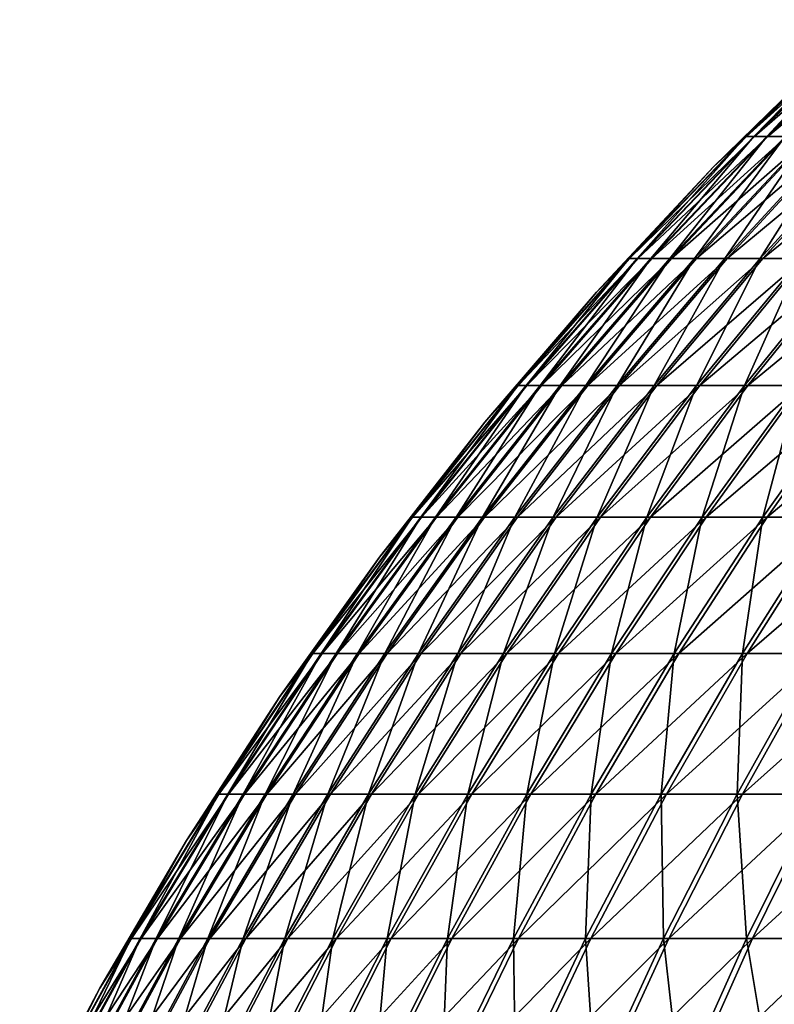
# Model space of a CAD drawing. Header units: millimetres. Extents: x -80 to 80, y -80 to 80.
# Tile 75 of 170: x -72 to -56, y 39 to 59. Entities that reach past the tile are written whole.
import ezdxf

# ---------------------------------------------------------------- set-up
doc = ezdxf.new("R2010")
doc.units = ezdxf.units.MM
doc.header["$LTSCALE"] = 13.670324
doc.layers.add('1', color=7, linetype='CONTINUOUS')
doc.layers.add('2', color=7, linetype='CONTINUOUS')

msp = doc.modelspace()

# ---------------------------------------------------------------- linework, layer by layer
at = {"layer": '1', "color": 7, "linetype": 'Continuous'}
for points in [[(-56.347, 56.569, 5.002), (-53.836, 58.982, 4.779), (-56.513, 56.569, 2.502), (-56.347, 56.569, 5.002)], [(-56.513, 56.569, 2.502), (-53.836, 58.982, 4.779), (-53.994, 58.982, 2.391), (-56.513, 56.569, 2.502)], [(-56.513, 56.569, 2.502), (-53.994, 58.982, 2.391), (-54.66, 58.414), (-56.513, 56.569, 2.502)], [(-56.07, 56.569, 7.492), (-53.571, 58.982, 7.158), (-56.347, 56.569, 5.002), (-56.07, 56.569, 7.492)], [(-56.347, 56.569, 5.002), (-53.571, 58.982, 7.158), (-53.836, 58.982, 4.779), (-56.347, 56.569, 5.002)], [(-55.684, 56.569, 9.967), (-53.202, 58.982, 9.523), (-56.07, 56.569, 7.492), (-55.684, 56.569, 9.967)], [(-56.07, 56.569, 7.492), (-53.202, 58.982, 9.523), (-53.571, 58.982, 7.158), (-56.07, 56.569, 7.492)], [(-57.191, 55.939), (-56.513, 56.569, 2.502), (-54.66, 58.414), (-57.191, 55.939)], [(-58.751, 54.047, 5.215), (-56.347, 56.569, 5.002), (-58.924, 54.047, 2.609), (-58.751, 54.047, 5.215)], [(-58.924, 54.047, 2.609), (-56.347, 56.569, 5.002), (-56.513, 56.569, 2.502), (-58.924, 54.047, 2.609)], [(-58.924, 54.047, 2.609), (-56.513, 56.569, 2.502), (-57.191, 55.939), (-58.924, 54.047, 2.609)], [(-58.463, 54.047, 7.812), (-56.07, 56.569, 7.492), (-58.751, 54.047, 5.215), (-58.463, 54.047, 7.812)], [(-58.751, 54.047, 5.215), (-56.07, 56.569, 7.492), (-56.347, 56.569, 5.002), (-58.751, 54.047, 5.215)], [(-58.059, 54.047, 10.393), (-55.684, 56.569, 9.967), (-58.463, 54.047, 7.812), (-58.059, 54.047, 10.393)], [(-58.463, 54.047, 7.812), (-55.684, 56.569, 9.967), (-56.07, 56.569, 7.492), (-58.463, 54.047, 7.812)], [(-57.542, 54.047, 12.953), (-55.188, 56.569, 12.423), (-58.059, 54.047, 10.393), (-57.542, 54.047, 12.953)], [(-58.059, 54.047, 10.393), (-55.188, 56.569, 12.423), (-55.684, 56.569, 9.967), (-58.059, 54.047, 10.393)], [(-56.912, 54.047, 15.488), (-54.583, 56.569, 14.854), (-57.542, 54.047, 12.953), (-56.912, 54.047, 15.488)], [(-57.542, 54.047, 12.953), (-54.583, 56.569, 14.854), (-55.188, 56.569, 12.423), (-57.542, 54.047, 12.953)], [(-56.171, 54.047, 17.993), (-53.872, 56.569, 17.257), (-56.912, 54.047, 15.488), (-56.171, 54.047, 17.993)], [(-56.912, 54.047, 15.488), (-53.872, 56.569, 17.257), (-54.583, 56.569, 14.854), (-56.912, 54.047, 15.488)], [(-55.319, 54.047, 20.462), (-53.055, 56.569, 19.625), (-56.171, 54.047, 17.993), (-55.319, 54.047, 20.462)], [(-56.171, 54.047, 17.993), (-53.055, 56.569, 19.625), (-53.872, 56.569, 17.257), (-56.171, 54.047, 17.993)], [(-59.609, 53.355), (-58.924, 54.047, 2.609), (-57.191, 55.939), (-59.609, 53.355)], [(-61.044, 51.423, 5.419), (-58.751, 54.047, 5.215), (-61.224, 51.423, 2.711), (-61.044, 51.423, 5.419)], [(-61.224, 51.423, 2.711), (-58.751, 54.047, 5.215), (-58.924, 54.047, 2.609), (-61.224, 51.423, 2.711)], [(-61.224, 51.423, 2.711), (-58.924, 54.047, 2.609), (-59.609, 53.355), (-61.224, 51.423, 2.711)], [(-60.744, 51.423, 8.116), (-58.463, 54.047, 7.812), (-61.044, 51.423, 5.419), (-60.744, 51.423, 8.116)], [(-61.044, 51.423, 5.419), (-58.463, 54.047, 7.812), (-58.751, 54.047, 5.215), (-61.044, 51.423, 5.419)], [(-60.325, 51.423, 10.798), (-58.059, 54.047, 10.393), (-60.744, 51.423, 8.116), (-60.325, 51.423, 10.798)], [(-60.744, 51.423, 8.116), (-58.059, 54.047, 10.393), (-58.463, 54.047, 7.812), (-60.744, 51.423, 8.116)], [(-59.787, 51.423, 13.459), (-57.542, 54.047, 12.953), (-60.325, 51.423, 10.798), (-59.787, 51.423, 13.459)], [(-60.325, 51.423, 10.798), (-57.542, 54.047, 12.953), (-58.059, 54.047, 10.393), (-60.325, 51.423, 10.798)], [(-59.133, 51.423, 16.093), (-56.912, 54.047, 15.488), (-59.787, 51.423, 13.459), (-59.133, 51.423, 16.093)], [(-59.787, 51.423, 13.459), (-56.912, 54.047, 15.488), (-57.542, 54.047, 12.953), (-59.787, 51.423, 13.459)], [(-58.362, 51.423, 18.695), (-56.171, 54.047, 17.993), (-59.133, 51.423, 16.093), (-58.362, 51.423, 18.695)], [(-59.133, 51.423, 16.093), (-56.171, 54.047, 17.993), (-56.912, 54.047, 15.488), (-59.133, 51.423, 16.093)], [(-57.477, 51.423, 21.261), (-55.319, 54.047, 20.462), (-58.362, 51.423, 18.695), (-57.477, 51.423, 21.261)], [(-58.362, 51.423, 18.695), (-55.319, 54.047, 20.462), (-56.171, 54.047, 17.993), (-58.362, 51.423, 18.695)], [(-56.48, 51.423, 23.785), (-54.359, 54.047, 22.892), (-57.477, 51.423, 21.261), (-56.48, 51.423, 23.785)], [(-57.477, 51.423, 21.261), (-54.359, 54.047, 22.892), (-55.319, 54.047, 20.462), (-57.477, 51.423, 21.261)], [(-55.371, 51.423, 26.262), (-53.292, 54.047, 25.276), (-56.48, 51.423, 23.785), (-55.371, 51.423, 26.262)], [(-56.48, 51.423, 23.785), (-53.292, 54.047, 25.276), (-54.359, 54.047, 22.892), (-56.48, 51.423, 23.785)], [(-61.911, 50.666), (-61.224, 51.423, 2.711), (-59.609, 53.355), (-61.911, 50.666)], [(-63.22, 48.701, 5.612), (-61.044, 51.423, 5.419), (-63.406, 48.701, 2.807), (-63.22, 48.701, 5.612)], [(-63.406, 48.701, 2.807), (-61.044, 51.423, 5.419), (-61.224, 51.423, 2.711), (-63.406, 48.701, 2.807)], [(-63.406, 48.701, 2.807), (-61.224, 51.423, 2.711), (-61.911, 50.666), (-63.406, 48.701, 2.807)], [(-62.909, 48.701, 8.406), (-60.744, 51.423, 8.116), (-63.22, 48.701, 5.612), (-62.909, 48.701, 8.406)], [(-63.22, 48.701, 5.612), (-60.744, 51.423, 8.116), (-61.044, 51.423, 5.419), (-63.22, 48.701, 5.612)], [(-62.475, 48.701, 11.183), (-60.325, 51.423, 10.798), (-62.909, 48.701, 8.406), (-62.475, 48.701, 11.183)], [(-62.909, 48.701, 8.406), (-60.325, 51.423, 10.798), (-60.744, 51.423, 8.116), (-62.909, 48.701, 8.406)], [(-61.919, 48.701, 13.938), (-59.787, 51.423, 13.459), (-62.475, 48.701, 11.183), (-61.919, 48.701, 13.938)], [(-62.475, 48.701, 11.183), (-59.787, 51.423, 13.459), (-60.325, 51.423, 10.798), (-62.475, 48.701, 11.183)], [(-61.241, 48.701, 16.666), (-59.133, 51.423, 16.093), (-61.919, 48.701, 13.938), (-61.241, 48.701, 16.666)], [(-61.919, 48.701, 13.938), (-59.133, 51.423, 16.093), (-59.787, 51.423, 13.459), (-61.919, 48.701, 13.938)], [(-60.443, 48.701, 19.362), (-58.362, 51.423, 18.695), (-61.241, 48.701, 16.666), (-60.443, 48.701, 19.362)], [(-61.241, 48.701, 16.666), (-58.362, 51.423, 18.695), (-59.133, 51.423, 16.093), (-61.241, 48.701, 16.666)], [(-59.526, 48.701, 22.019), (-57.477, 51.423, 21.261), (-60.443, 48.701, 19.362), (-59.526, 48.701, 22.019)], [(-60.443, 48.701, 19.362), (-57.477, 51.423, 21.261), (-58.362, 51.423, 18.695), (-60.443, 48.701, 19.362)], [(-58.493, 48.701, 24.633), (-56.48, 51.423, 23.785), (-59.526, 48.701, 22.019), (-58.493, 48.701, 24.633)], [(-59.526, 48.701, 22.019), (-56.48, 51.423, 23.785), (-57.477, 51.423, 21.261), (-59.526, 48.701, 22.019)], [(-57.345, 48.701, 27.199), (-55.371, 51.423, 26.262), (-58.493, 48.701, 24.633), (-57.345, 48.701, 27.199)], [(-58.493, 48.701, 24.633), (-55.371, 51.423, 26.262), (-56.48, 51.423, 23.785), (-58.493, 48.701, 24.633)], [(-56.085, 48.701, 29.711), (-54.154, 51.423, 28.688), (-57.345, 48.701, 27.199), (-56.085, 48.701, 29.711)], [(-57.345, 48.701, 27.199), (-54.154, 51.423, 28.688), (-55.371, 51.423, 26.262), (-57.345, 48.701, 27.199)], [(-54.714, 48.701, 32.165), (-52.831, 51.423, 31.058), (-56.085, 48.701, 29.711), (-54.714, 48.701, 32.165)], [(-56.085, 48.701, 29.711), (-52.831, 51.423, 31.058), (-54.154, 51.423, 28.688), (-56.085, 48.701, 29.711)], [(-64.091, 47.878), (-63.406, 48.701, 2.807), (-61.911, 50.666), (-64.091, 47.878)], [(-65.275, 45.886, 5.795), (-63.22, 48.701, 5.612), (-65.468, 45.886, 2.899), (-65.275, 45.886, 5.795)], [(-65.468, 45.886, 2.899), (-63.22, 48.701, 5.612), (-63.406, 48.701, 2.807), (-65.468, 45.886, 2.899)], [(-65.468, 45.886, 2.899), (-63.406, 48.701, 2.807), (-64.091, 47.878), (-65.468, 45.886, 2.899)], [(-64.955, 45.886, 8.679), (-62.909, 48.701, 8.406), (-65.275, 45.886, 5.795), (-64.955, 45.886, 8.679)], [(-65.275, 45.886, 5.795), (-62.909, 48.701, 8.406), (-63.22, 48.701, 5.612), (-65.275, 45.886, 5.795)], [(-64.507, 45.886, 11.547), (-62.475, 48.701, 11.183), (-64.955, 45.886, 8.679), (-64.507, 45.886, 11.547)], [(-64.955, 45.886, 8.679), (-62.475, 48.701, 11.183), (-62.909, 48.701, 8.406), (-64.955, 45.886, 8.679)], [(-63.932, 45.886, 14.392), (-61.919, 48.701, 13.938), (-64.507, 45.886, 11.547), (-63.932, 45.886, 14.392)], [(-64.507, 45.886, 11.547), (-61.919, 48.701, 13.938), (-62.475, 48.701, 11.183), (-64.507, 45.886, 11.547)], [(-63.232, 45.886, 17.208), (-61.241, 48.701, 16.666), (-63.932, 45.886, 14.392), (-63.232, 45.886, 17.208)], [(-63.932, 45.886, 14.392), (-61.241, 48.701, 16.666), (-61.919, 48.701, 13.938), (-63.932, 45.886, 14.392)], [(-62.408, 45.886, 19.991), (-60.443, 48.701, 19.362), (-63.232, 45.886, 17.208), (-62.408, 45.886, 19.991)], [(-63.232, 45.886, 17.208), (-60.443, 48.701, 19.362), (-61.241, 48.701, 16.666), (-63.232, 45.886, 17.208)], [(-61.462, 45.886, 22.735), (-59.526, 48.701, 22.019), (-62.408, 45.886, 19.991), (-61.462, 45.886, 22.735)], [(-62.408, 45.886, 19.991), (-59.526, 48.701, 22.019), (-60.443, 48.701, 19.362), (-62.408, 45.886, 19.991)], [(-60.395, 45.886, 25.434), (-58.493, 48.701, 24.633), (-61.462, 45.886, 22.735), (-60.395, 45.886, 25.434)], [(-61.462, 45.886, 22.735), (-58.493, 48.701, 24.633), (-59.526, 48.701, 22.019), (-61.462, 45.886, 22.735)], [(-59.21, 45.886, 28.083), (-57.345, 48.701, 27.199), (-60.395, 45.886, 25.434), (-59.21, 45.886, 28.083)], [(-60.395, 45.886, 25.434), (-57.345, 48.701, 27.199), (-58.493, 48.701, 24.633), (-60.395, 45.886, 25.434)], [(-57.908, 45.886, 30.677), (-56.085, 48.701, 29.711), (-59.21, 45.886, 28.083), (-57.908, 45.886, 30.677)], [(-59.21, 45.886, 28.083), (-56.085, 48.701, 29.711), (-57.345, 48.701, 27.199), (-59.21, 45.886, 28.083)], [(-56.493, 45.886, 33.211), (-54.714, 48.701, 32.165), (-57.908, 45.886, 30.677), (-56.493, 45.886, 33.211)], [(-57.908, 45.886, 30.677), (-54.714, 48.701, 32.165), (-56.085, 48.701, 29.711), (-57.908, 45.886, 30.677)], [(-54.967, 45.886, 35.68), (-53.236, 48.701, 34.556), (-56.493, 45.886, 33.211), (-54.967, 45.886, 35.68)], [(-56.493, 45.886, 33.211), (-53.236, 48.701, 34.556), (-54.714, 48.701, 32.165), (-56.493, 45.886, 33.211)], [(-66.147, 44.996), (-65.468, 45.886, 2.899), (-64.091, 47.878), (-66.147, 44.996)], [(-67.207, 42.984, 5.966), (-65.275, 45.886, 5.795), (-67.405, 42.984, 2.984), (-67.207, 42.984, 5.966)], [(-67.405, 42.984, 2.984), (-65.275, 45.886, 5.795), (-65.468, 45.886, 2.899), (-67.405, 42.984, 2.984)], [(-67.405, 42.984, 2.984), (-65.468, 45.886, 2.899), (-66.147, 44.996), (-67.405, 42.984, 2.984)], [(-66.877, 42.984, 8.936), (-64.955, 45.886, 8.679), (-67.207, 42.984, 5.966), (-66.877, 42.984, 8.936)], [(-67.207, 42.984, 5.966), (-64.955, 45.886, 8.679), (-65.275, 45.886, 5.795), (-67.207, 42.984, 5.966)], [(-66.416, 42.984, 11.888), (-64.507, 45.886, 11.547), (-66.877, 42.984, 8.936), (-66.416, 42.984, 11.888)], [(-66.877, 42.984, 8.936), (-64.507, 45.886, 11.547), (-64.955, 45.886, 8.679), (-66.877, 42.984, 8.936)], [(-65.824, 42.984, 14.817), (-63.932, 45.886, 14.392), (-66.416, 42.984, 11.888), (-65.824, 42.984, 14.817)], [(-66.416, 42.984, 11.888), (-63.932, 45.886, 14.392), (-64.507, 45.886, 11.547), (-66.416, 42.984, 11.888)], [(-65.104, 42.984, 17.717), (-63.232, 45.886, 17.208), (-65.824, 42.984, 14.817), (-65.104, 42.984, 17.717)], [(-65.824, 42.984, 14.817), (-63.232, 45.886, 17.208), (-63.932, 45.886, 14.392), (-65.824, 42.984, 14.817)], [(-64.255, 42.984, 20.583), (-62.408, 45.886, 19.991), (-65.104, 42.984, 17.717), (-64.255, 42.984, 20.583)], [(-65.104, 42.984, 17.717), (-62.408, 45.886, 19.991), (-63.232, 45.886, 17.208), (-65.104, 42.984, 17.717)], [(-63.281, 42.984, 23.408), (-61.462, 45.886, 22.735), (-64.255, 42.984, 20.583), (-63.281, 42.984, 23.408)], [(-64.255, 42.984, 20.583), (-61.462, 45.886, 22.735), (-62.408, 45.886, 19.991), (-64.255, 42.984, 20.583)], [(-62.182, 42.984, 26.187), (-60.395, 45.886, 25.434), (-63.281, 42.984, 23.408), (-62.182, 42.984, 26.187)], [(-63.281, 42.984, 23.408), (-60.395, 45.886, 25.434), (-61.462, 45.886, 22.735), (-63.281, 42.984, 23.408)], [(-60.962, 42.984, 28.914), (-59.21, 45.886, 28.083), (-62.182, 42.984, 26.187), (-60.962, 42.984, 28.914)], [(-62.182, 42.984, 26.187), (-59.21, 45.886, 28.083), (-60.395, 45.886, 25.434), (-62.182, 42.984, 26.187)], [(-59.622, 42.984, 31.585), (-57.908, 45.886, 30.677), (-60.962, 42.984, 28.914), (-59.622, 42.984, 31.585)], [(-60.962, 42.984, 28.914), (-57.908, 45.886, 30.677), (-59.21, 45.886, 28.083), (-60.962, 42.984, 28.914)], [(-58.165, 42.984, 34.194), (-56.493, 45.886, 33.211), (-59.622, 42.984, 31.585), (-58.165, 42.984, 34.194)], [(-59.622, 42.984, 31.585), (-56.493, 45.886, 33.211), (-57.908, 45.886, 30.677), (-59.622, 42.984, 31.585)], [(-56.594, 42.984, 36.736), (-54.967, 45.886, 35.68), (-58.165, 42.984, 34.194), (-56.594, 42.984, 36.736)], [(-58.165, 42.984, 34.194), (-54.967, 45.886, 35.68), (-56.493, 45.886, 33.211), (-58.165, 42.984, 34.194)], [(-54.912, 42.984, 39.206), (-53.334, 45.886, 38.079), (-56.594, 42.984, 36.736), (-54.912, 42.984, 39.206)], [(-56.594, 42.984, 36.736), (-53.334, 45.886, 38.079), (-54.967, 45.886, 35.68), (-56.594, 42.984, 36.736)], [(-68.072, 42.026), (-67.405, 42.984, 2.984), (-66.147, 44.996), (-68.072, 42.026)], [(-69.011, 40, 6.126), (-67.207, 42.984, 5.966), (-69.214, 40, 3.065), (-69.011, 40, 6.126)], [(-69.214, 40, 3.065), (-67.207, 42.984, 5.966), (-67.405, 42.984, 2.984), (-69.214, 40, 3.065)], [(-69.214, 40, 3.065), (-67.405, 42.984, 2.984), (-68.072, 42.026), (-69.214, 40, 3.065)], [(-68.672, 40, 9.176), (-66.877, 42.984, 8.936), (-69.011, 40, 6.126), (-68.672, 40, 9.176)], [(-69.011, 40, 6.126), (-66.877, 42.984, 8.936), (-67.207, 42.984, 5.966), (-69.011, 40, 6.126)], [(-68.198, 40, 12.207), (-66.416, 42.984, 11.888), (-68.672, 40, 9.176), (-68.198, 40, 12.207)], [(-68.672, 40, 9.176), (-66.416, 42.984, 11.888), (-66.877, 42.984, 8.936), (-68.672, 40, 9.176)], [(-67.591, 40, 15.215), (-65.824, 42.984, 14.817), (-68.198, 40, 12.207), (-67.591, 40, 15.215)], [(-68.198, 40, 12.207), (-65.824, 42.984, 14.817), (-66.416, 42.984, 11.888), (-68.198, 40, 12.207)], [(-66.851, 40, 18.193), (-65.104, 42.984, 17.717), (-67.591, 40, 15.215), (-66.851, 40, 18.193)], [(-67.591, 40, 15.215), (-65.104, 42.984, 17.717), (-65.824, 42.984, 14.817), (-67.591, 40, 15.215)], [(-65.98, 40, 21.135), (-64.255, 42.984, 20.583), (-66.851, 40, 18.193), (-65.98, 40, 21.135)], [(-66.851, 40, 18.193), (-64.255, 42.984, 20.583), (-65.104, 42.984, 17.717), (-66.851, 40, 18.193)], [(-64.979, 40, 24.036), (-63.281, 42.984, 23.408), (-65.98, 40, 21.135), (-64.979, 40, 24.036)], [(-65.98, 40, 21.135), (-63.281, 42.984, 23.408), (-64.255, 42.984, 20.583), (-65.98, 40, 21.135)], [(-63.851, 40, 26.889), (-62.182, 42.984, 26.187), (-64.979, 40, 24.036), (-63.851, 40, 26.889)], [(-64.979, 40, 24.036), (-62.182, 42.984, 26.187), (-63.281, 42.984, 23.408), (-64.979, 40, 24.036)], [(-62.598, 40, 29.69), (-60.962, 42.984, 28.914), (-63.851, 40, 26.889), (-62.598, 40, 29.69)], [(-63.851, 40, 26.889), (-60.962, 42.984, 28.914), (-62.182, 42.984, 26.187), (-63.851, 40, 26.889)], [(-61.222, 40, 32.433), (-59.622, 42.984, 31.585), (-62.598, 40, 29.69), (-61.222, 40, 32.433)], [(-62.598, 40, 29.69), (-59.622, 42.984, 31.585), (-60.962, 42.984, 28.914), (-62.598, 40, 29.69)], [(-59.726, 40, 35.112), (-58.165, 42.984, 34.194), (-61.222, 40, 32.433), (-59.726, 40, 35.112)], [(-61.222, 40, 32.433), (-58.165, 42.984, 34.194), (-59.622, 42.984, 31.585), (-61.222, 40, 32.433)], [(-58.113, 40, 37.722), (-56.594, 42.984, 36.736), (-59.726, 40, 35.112), (-58.113, 40, 37.722)], [(-59.726, 40, 35.112), (-56.594, 42.984, 36.736), (-58.165, 42.984, 34.194), (-59.726, 40, 35.112)], [(-56.385, 40, 40.258), (-54.912, 42.984, 39.206), (-58.113, 40, 37.722), (-56.385, 40, 40.258)], [(-58.113, 40, 37.722), (-54.912, 42.984, 39.206), (-56.594, 42.984, 36.736), (-58.113, 40, 37.722)], [(-54.548, 40, 42.715), (-53.122, 42.984, 41.599), (-56.385, 40, 40.258), (-54.548, 40, 42.715)], [(-56.385, 40, 40.258), (-53.122, 42.984, 41.599), (-54.912, 42.984, 39.206), (-56.385, 40, 40.258)], [(-69.864, 38.974), (-69.214, 40, 3.065), (-68.072, 42.026), (-69.864, 38.974)], [(-70.683, 36.94, 6.275), (-69.011, 40, 6.126), (-70.891, 36.94, 3.139), (-70.683, 36.94, 6.275)], [(-70.891, 36.94, 3.139), (-69.011, 40, 6.126), (-69.214, 40, 3.065), (-70.891, 36.94, 3.139)], [(-70.891, 36.94, 3.139), (-69.214, 40, 3.065), (-69.864, 38.974), (-70.891, 36.94, 3.139)], [(-70.336, 36.94, 9.398), (-68.672, 40, 9.176), (-70.683, 36.94, 6.275), (-70.336, 36.94, 9.398)], [(-70.683, 36.94, 6.275), (-68.672, 40, 9.176), (-69.011, 40, 6.126), (-70.683, 36.94, 6.275)], [(-69.851, 36.94, 12.503), (-68.198, 40, 12.207), (-70.336, 36.94, 9.398), (-69.851, 36.94, 12.503)], [(-70.336, 36.94, 9.398), (-68.198, 40, 12.207), (-68.672, 40, 9.176), (-70.336, 36.94, 9.398)], [(-69.229, 36.94, 15.584), (-67.591, 40, 15.215), (-69.851, 36.94, 12.503), (-69.229, 36.94, 15.584)], [(-69.851, 36.94, 12.503), (-67.591, 40, 15.215), (-68.198, 40, 12.207), (-69.851, 36.94, 12.503)], [(-68.471, 36.94, 18.634), (-66.851, 40, 18.193), (-69.229, 36.94, 15.584), (-68.471, 36.94, 18.634)], [(-69.229, 36.94, 15.584), (-66.851, 40, 18.193), (-67.591, 40, 15.215), (-69.229, 36.94, 15.584)], [(-67.578, 36.94, 21.647), (-65.98, 40, 21.135), (-68.471, 36.94, 18.634), (-67.578, 36.94, 21.647)], [(-68.471, 36.94, 18.634), (-65.98, 40, 21.135), (-66.851, 40, 18.193), (-68.471, 36.94, 18.634)], [(-66.554, 36.94, 24.618), (-64.979, 40, 24.036), (-67.578, 36.94, 21.647), (-66.554, 36.94, 24.618)], [(-67.578, 36.94, 21.647), (-64.979, 40, 24.036), (-65.98, 40, 21.135), (-67.578, 36.94, 21.647)], [(-65.398, 36.94, 27.541), (-63.851, 40, 26.889), (-66.554, 36.94, 24.618), (-65.398, 36.94, 27.541)], [(-66.554, 36.94, 24.618), (-63.851, 40, 26.889), (-64.979, 40, 24.036), (-66.554, 36.94, 24.618)], [(-64.115, 36.94, 30.41), (-62.598, 40, 29.69), (-65.398, 36.94, 27.541), (-64.115, 36.94, 30.41)], [(-65.398, 36.94, 27.541), (-62.598, 40, 29.69), (-63.851, 40, 26.889), (-65.398, 36.94, 27.541)], [(-62.705, 36.94, 33.219), (-61.222, 40, 32.433), (-64.115, 36.94, 30.41), (-62.705, 36.94, 33.219)], [(-64.115, 36.94, 30.41), (-61.222, 40, 32.433), (-62.598, 40, 29.69), (-64.115, 36.94, 30.41)], [(-61.173, 36.94, 35.962), (-59.726, 40, 35.112), (-62.705, 36.94, 33.219), (-61.173, 36.94, 35.962)], [(-62.705, 36.94, 33.219), (-59.726, 40, 35.112), (-61.222, 40, 32.433), (-62.705, 36.94, 33.219)], [(-59.521, 36.94, 38.636), (-58.113, 40, 37.722), (-61.173, 36.94, 35.962), (-59.521, 36.94, 38.636)], [(-61.173, 36.94, 35.962), (-58.113, 40, 37.722), (-59.726, 40, 35.112), (-61.173, 36.94, 35.962)], [(-57.752, 36.94, 41.233), (-56.385, 40, 40.258), (-59.521, 36.94, 38.636), (-57.752, 36.94, 41.233)], [(-59.521, 36.94, 38.636), (-56.385, 40, 40.258), (-58.113, 40, 37.722), (-59.521, 36.94, 38.636)], [(-55.869, 36.94, 43.75), (-54.548, 40, 42.715), (-57.752, 36.94, 41.233), (-55.869, 36.94, 43.75)], [(-57.752, 36.94, 41.233), (-54.548, 40, 42.715), (-56.385, 40, 40.258), (-57.752, 36.94, 41.233)], [(-71.52, 35.845), (-70.891, 36.94, 3.139), (-69.864, 38.974), (-71.52, 35.845)]]:
    msp.add_3dface(points, dxfattribs=at)
at = {"layer": '2', "color": 7, "linetype": 'Continuous'}
for points in [[(-54.66, 58.414), (-54.001, 58.982, -2.226), (-56.521, 56.569, -2.33), (-54.66, 58.414)], [(-54.001, 58.982, -2.226), (-56.362, 56.569, -4.83), (-56.521, 56.569, -2.33), (-54.001, 58.982, -2.226)], [(-53.85, 58.982, -4.615), (-56.093, 56.569, -7.321), (-56.362, 56.569, -4.83), (-53.85, 58.982, -4.615)], [(-53.85, 58.982, -4.615), (-56.362, 56.569, -4.83), (-54.001, 58.982, -2.226), (-53.85, 58.982, -4.615)], [(-53.593, 58.982, -6.995), (-55.714, 56.569, -9.797), (-56.093, 56.569, -7.321), (-53.593, 58.982, -6.995)], [(-53.593, 58.982, -6.995), (-56.093, 56.569, -7.321), (-53.85, 58.982, -4.615), (-53.593, 58.982, -6.995)], [(-57.191, 55.939), (-54.66, 58.414), (-56.521, 56.569, -2.33), (-57.191, 55.939)], [(-57.191, 55.939), (-56.521, 56.569, -2.33), (-58.932, 54.047, -2.429), (-57.191, 55.939)], [(-56.521, 56.569, -2.33), (-58.767, 54.047, -5.036), (-58.932, 54.047, -2.429), (-56.521, 56.569, -2.33)], [(-56.362, 56.569, -4.83), (-58.486, 54.047, -7.633), (-58.767, 54.047, -5.036), (-56.362, 56.569, -4.83)], [(-56.362, 56.569, -4.83), (-58.767, 54.047, -5.036), (-56.521, 56.569, -2.33), (-56.362, 56.569, -4.83)], [(-56.093, 56.569, -7.321), (-58.091, 54.047, -10.215), (-58.486, 54.047, -7.633), (-56.093, 56.569, -7.321)], [(-56.093, 56.569, -7.321), (-58.486, 54.047, -7.633), (-56.362, 56.569, -4.83), (-56.093, 56.569, -7.321)], [(-55.714, 56.569, -9.797), (-57.582, 54.047, -12.777), (-58.091, 54.047, -10.215), (-55.714, 56.569, -9.797)], [(-55.714, 56.569, -9.797), (-58.091, 54.047, -10.215), (-56.093, 56.569, -7.321), (-55.714, 56.569, -9.797)], [(-55.225, 56.569, -12.255), (-56.959, 54.047, -15.314), (-57.582, 54.047, -12.777), (-55.225, 56.569, -12.255)], [(-55.225, 56.569, -12.255), (-57.582, 54.047, -12.777), (-55.714, 56.569, -9.797), (-55.225, 56.569, -12.255)], [(-54.628, 56.569, -14.688), (-56.225, 54.047, -17.821), (-56.959, 54.047, -15.314), (-54.628, 56.569, -14.688)], [(-54.628, 56.569, -14.688), (-56.959, 54.047, -15.314), (-55.225, 56.569, -12.255), (-54.628, 56.569, -14.688)], [(-53.925, 56.569, -17.092), (-55.381, 54.047, -20.293), (-56.225, 54.047, -17.821), (-53.925, 56.569, -17.092)], [(-53.925, 56.569, -17.092), (-56.225, 54.047, -17.821), (-54.628, 56.569, -14.688), (-53.925, 56.569, -17.092)], [(-59.609, 53.355), (-57.191, 55.939), (-58.932, 54.047, -2.429), (-59.609, 53.355)], [(-59.609, 53.355), (-58.932, 54.047, -2.429), (-61.232, 51.423, -2.524), (-59.609, 53.355)], [(-58.932, 54.047, -2.429), (-61.06, 51.423, -5.233), (-61.232, 51.423, -2.524), (-58.932, 54.047, -2.429)], [(-58.767, 54.047, -5.036), (-60.768, 51.423, -7.931), (-61.06, 51.423, -5.233), (-58.767, 54.047, -5.036)], [(-58.767, 54.047, -5.036), (-61.06, 51.423, -5.233), (-58.932, 54.047, -2.429), (-58.767, 54.047, -5.036)], [(-58.486, 54.047, -7.633), (-60.357, 51.423, -10.614), (-60.768, 51.423, -7.931), (-58.486, 54.047, -7.633)], [(-58.486, 54.047, -7.633), (-60.768, 51.423, -7.931), (-58.767, 54.047, -5.036), (-58.486, 54.047, -7.633)], [(-58.091, 54.047, -10.215), (-59.828, 51.423, -13.276), (-60.357, 51.423, -10.614), (-58.091, 54.047, -10.215)], [(-58.091, 54.047, -10.215), (-60.357, 51.423, -10.614), (-58.486, 54.047, -7.633), (-58.091, 54.047, -10.215)], [(-57.582, 54.047, -12.777), (-59.182, 51.423, -15.912), (-59.828, 51.423, -13.276), (-57.582, 54.047, -12.777)], [(-57.582, 54.047, -12.777), (-59.828, 51.423, -13.276), (-58.091, 54.047, -10.215), (-57.582, 54.047, -12.777)], [(-56.959, 54.047, -15.314), (-58.419, 51.423, -18.517), (-59.182, 51.423, -15.912), (-56.959, 54.047, -15.314)], [(-56.959, 54.047, -15.314), (-59.182, 51.423, -15.912), (-57.582, 54.047, -12.777), (-56.959, 54.047, -15.314)], [(-56.225, 54.047, -17.821), (-57.542, 51.423, -21.085), (-58.419, 51.423, -18.517), (-56.225, 54.047, -17.821)], [(-56.225, 54.047, -17.821), (-58.419, 51.423, -18.517), (-56.959, 54.047, -15.314), (-56.225, 54.047, -17.821)], [(-55.381, 54.047, -20.293), (-56.552, 51.423, -23.612), (-57.542, 51.423, -21.085), (-55.381, 54.047, -20.293)], [(-55.381, 54.047, -20.293), (-57.542, 51.423, -21.085), (-56.225, 54.047, -17.821), (-55.381, 54.047, -20.293)], [(-54.428, 54.047, -22.726), (-55.451, 51.423, -26.093), (-56.552, 51.423, -23.612), (-54.428, 54.047, -22.726)], [(-54.428, 54.047, -22.726), (-56.552, 51.423, -23.612), (-55.381, 54.047, -20.293), (-54.428, 54.047, -22.726)], [(-61.911, 50.666), (-59.609, 53.355), (-61.232, 51.423, -2.524), (-61.911, 50.666)], [(-61.911, 50.666), (-61.232, 51.423, -2.524), (-63.414, 48.701, -2.614), (-61.911, 50.666)], [(-61.232, 51.423, -2.524), (-63.236, 48.701, -5.419), (-63.414, 48.701, -2.614), (-61.232, 51.423, -2.524)], [(-61.06, 51.423, -5.233), (-62.935, 48.701, -8.214), (-63.236, 48.701, -5.419), (-61.06, 51.423, -5.233)], [(-61.06, 51.423, -5.233), (-63.236, 48.701, -5.419), (-61.232, 51.423, -2.524), (-61.06, 51.423, -5.233)], [(-60.768, 51.423, -7.931), (-62.509, 48.701, -10.992), (-62.935, 48.701, -8.214), (-60.768, 51.423, -7.931)], [(-60.768, 51.423, -7.931), (-62.935, 48.701, -8.214), (-61.06, 51.423, -5.233), (-60.768, 51.423, -7.931)], [(-60.357, 51.423, -10.614), (-61.961, 48.701, -13.749), (-62.509, 48.701, -10.992), (-60.357, 51.423, -10.614)], [(-60.357, 51.423, -10.614), (-62.509, 48.701, -10.992), (-60.768, 51.423, -7.931), (-60.357, 51.423, -10.614)], [(-59.828, 51.423, -13.276), (-61.292, 48.701, -16.479), (-61.961, 48.701, -13.749), (-59.828, 51.423, -13.276)], [(-59.828, 51.423, -13.276), (-61.961, 48.701, -13.749), (-60.357, 51.423, -10.614), (-59.828, 51.423, -13.276)], [(-59.182, 51.423, -15.912), (-60.502, 48.701, -19.177), (-61.292, 48.701, -16.479), (-59.182, 51.423, -15.912)], [(-59.182, 51.423, -15.912), (-61.292, 48.701, -16.479), (-59.828, 51.423, -13.276), (-59.182, 51.423, -15.912)], [(-58.419, 51.423, -18.517), (-59.593, 48.701, -21.837), (-60.502, 48.701, -19.177), (-58.419, 51.423, -18.517)], [(-58.419, 51.423, -18.517), (-60.502, 48.701, -19.177), (-59.182, 51.423, -15.912), (-58.419, 51.423, -18.517)], [(-57.542, 51.423, -21.085), (-58.568, 48.701, -24.454), (-59.593, 48.701, -21.837), (-57.542, 51.423, -21.085)], [(-57.542, 51.423, -21.085), (-59.593, 48.701, -21.837), (-58.419, 51.423, -18.517), (-57.542, 51.423, -21.085)], [(-56.552, 51.423, -23.612), (-57.428, 48.701, -27.023), (-58.568, 48.701, -24.454), (-56.552, 51.423, -23.612)], [(-56.552, 51.423, -23.612), (-58.568, 48.701, -24.454), (-57.542, 51.423, -21.085), (-56.552, 51.423, -23.612)], [(-55.451, 51.423, -26.093), (-56.175, 48.701, -29.54), (-57.428, 48.701, -27.023), (-55.451, 51.423, -26.093)], [(-55.451, 51.423, -26.093), (-57.428, 48.701, -27.023), (-56.552, 51.423, -23.612), (-55.451, 51.423, -26.093)], [(-54.241, 51.423, -28.523), (-54.812, 48.701, -31.998), (-56.175, 48.701, -29.54), (-54.241, 51.423, -28.523)], [(-54.241, 51.423, -28.523), (-56.175, 48.701, -29.54), (-55.451, 51.423, -26.093), (-54.241, 51.423, -28.523)], [(-64.091, 47.878), (-61.911, 50.666), (-63.414, 48.701, -2.614), (-64.091, 47.878)], [(-64.091, 47.878), (-63.414, 48.701, -2.614), (-65.477, 45.886, -2.699), (-64.091, 47.878)], [(-63.414, 48.701, -2.614), (-65.293, 45.886, -5.595), (-65.477, 45.886, -2.699), (-63.414, 48.701, -2.614)], [(-63.236, 48.701, -5.419), (-64.981, 45.886, -8.481), (-65.293, 45.886, -5.595), (-63.236, 48.701, -5.419)], [(-63.236, 48.701, -5.419), (-65.293, 45.886, -5.595), (-63.414, 48.701, -2.614), (-63.236, 48.701, -5.419)], [(-62.935, 48.701, -8.214), (-64.542, 45.886, -11.35), (-64.981, 45.886, -8.481), (-62.935, 48.701, -8.214)], [(-62.935, 48.701, -8.214), (-64.981, 45.886, -8.481), (-63.236, 48.701, -5.419), (-62.935, 48.701, -8.214)], [(-62.509, 48.701, -10.992), (-63.976, 45.886, -14.196), (-64.542, 45.886, -11.35), (-62.509, 48.701, -10.992)], [(-62.509, 48.701, -10.992), (-64.542, 45.886, -11.35), (-62.935, 48.701, -8.214), (-62.509, 48.701, -10.992)], [(-61.961, 48.701, -13.749), (-63.285, 45.886, -17.015), (-63.976, 45.886, -14.196), (-61.961, 48.701, -13.749)], [(-61.961, 48.701, -13.749), (-63.976, 45.886, -14.196), (-62.509, 48.701, -10.992), (-61.961, 48.701, -13.749)], [(-61.292, 48.701, -16.479), (-62.469, 45.886, -19.801), (-63.285, 45.886, -17.015), (-61.292, 48.701, -16.479)], [(-61.292, 48.701, -16.479), (-63.285, 45.886, -17.015), (-61.961, 48.701, -13.749), (-61.292, 48.701, -16.479)], [(-60.502, 48.701, -19.177), (-61.531, 45.886, -22.547), (-62.469, 45.886, -19.801), (-60.502, 48.701, -19.177)], [(-60.502, 48.701, -19.177), (-62.469, 45.886, -19.801), (-61.292, 48.701, -16.479), (-60.502, 48.701, -19.177)], [(-59.593, 48.701, -21.837), (-60.473, 45.886, -25.249), (-61.531, 45.886, -22.547), (-59.593, 48.701, -21.837)], [(-59.593, 48.701, -21.837), (-61.531, 45.886, -22.547), (-60.502, 48.701, -19.177), (-59.593, 48.701, -21.837)], [(-58.568, 48.701, -24.454), (-59.295, 45.886, -27.902), (-60.473, 45.886, -25.249), (-58.568, 48.701, -24.454)], [(-58.568, 48.701, -24.454), (-60.473, 45.886, -25.249), (-59.593, 48.701, -21.837), (-58.568, 48.701, -24.454)], [(-57.428, 48.701, -27.023), (-58.002, 45.886, -30.5), (-59.295, 45.886, -27.902), (-57.428, 48.701, -27.023)], [(-57.428, 48.701, -27.023), (-59.295, 45.886, -27.902), (-58.568, 48.701, -24.454), (-57.428, 48.701, -27.023)], [(-56.175, 48.701, -29.54), (-56.594, 45.886, -33.039), (-58.002, 45.886, -30.5), (-56.175, 48.701, -29.54)], [(-56.175, 48.701, -29.54), (-58.002, 45.886, -30.5), (-57.428, 48.701, -27.023), (-56.175, 48.701, -29.54)], [(-54.812, 48.701, -31.998), (-55.076, 45.886, -35.512), (-56.594, 45.886, -33.039), (-54.812, 48.701, -31.998)], [(-54.812, 48.701, -31.998), (-56.594, 45.886, -33.039), (-56.175, 48.701, -29.54), (-54.812, 48.701, -31.998)], [(-66.147, 44.996), (-64.091, 47.878), (-65.477, 45.886, -2.699), (-66.147, 44.996)], [(-66.147, 44.996), (-65.477, 45.886, -2.699), (-67.414, 42.984, -2.779), (-66.147, 44.996)], [(-65.477, 45.886, -2.699), (-67.225, 42.984, -5.761), (-67.414, 42.984, -2.779), (-65.477, 45.886, -2.699)], [(-65.293, 45.886, -5.595), (-66.904, 42.984, -8.732), (-67.225, 42.984, -5.761), (-65.293, 45.886, -5.595)], [(-65.293, 45.886, -5.595), (-67.225, 42.984, -5.761), (-65.477, 45.886, -2.699), (-65.293, 45.886, -5.595)], [(-64.981, 45.886, -8.481), (-66.452, 42.984, -11.686), (-66.904, 42.984, -8.732), (-64.981, 45.886, -8.481)], [(-64.981, 45.886, -8.481), (-66.904, 42.984, -8.732), (-65.293, 45.886, -5.595), (-64.981, 45.886, -8.481)], [(-64.542, 45.886, -11.35), (-65.869, 42.984, -14.616), (-66.452, 42.984, -11.686), (-64.542, 45.886, -11.35)], [(-64.542, 45.886, -11.35), (-66.452, 42.984, -11.686), (-64.981, 45.886, -8.481), (-64.542, 45.886, -11.35)], [(-63.976, 45.886, -14.196), (-65.157, 42.984, -17.519), (-65.869, 42.984, -14.616), (-63.976, 45.886, -14.196)], [(-63.976, 45.886, -14.196), (-65.869, 42.984, -14.616), (-64.542, 45.886, -11.35), (-63.976, 45.886, -14.196)], [(-63.285, 45.886, -17.015), (-64.318, 42.984, -20.386), (-65.157, 42.984, -17.519), (-63.285, 45.886, -17.015)], [(-63.285, 45.886, -17.015), (-65.157, 42.984, -17.519), (-63.976, 45.886, -14.196), (-63.285, 45.886, -17.015)], [(-62.469, 45.886, -19.801), (-63.352, 42.984, -23.214), (-64.318, 42.984, -20.386), (-62.469, 45.886, -19.801)], [(-62.469, 45.886, -19.801), (-64.318, 42.984, -20.386), (-63.285, 45.886, -17.015), (-62.469, 45.886, -19.801)], [(-61.531, 45.886, -22.547), (-62.262, 42.984, -25.997), (-63.352, 42.984, -23.214), (-61.531, 45.886, -22.547)], [(-61.531, 45.886, -22.547), (-63.352, 42.984, -23.214), (-62.469, 45.886, -19.801), (-61.531, 45.886, -22.547)], [(-60.473, 45.886, -25.249), (-61.05, 42.984, -28.728), (-62.262, 42.984, -25.997), (-60.473, 45.886, -25.249)], [(-60.473, 45.886, -25.249), (-62.262, 42.984, -25.997), (-61.531, 45.886, -22.547), (-60.473, 45.886, -25.249)], [(-59.295, 45.886, -27.902), (-59.718, 42.984, -31.403), (-61.05, 42.984, -28.728), (-59.295, 45.886, -27.902)], [(-59.295, 45.886, -27.902), (-61.05, 42.984, -28.728), (-60.473, 45.886, -25.249), (-59.295, 45.886, -27.902)], [(-58.002, 45.886, -30.5), (-58.269, 42.984, -34.016), (-59.718, 42.984, -31.403), (-58.002, 45.886, -30.5)], [(-58.002, 45.886, -30.5), (-59.718, 42.984, -31.403), (-59.295, 45.886, -27.902), (-58.002, 45.886, -30.5)], [(-56.594, 45.886, -33.039), (-56.706, 42.984, -36.563), (-58.269, 42.984, -34.016), (-56.594, 45.886, -33.039)], [(-56.594, 45.886, -33.039), (-58.269, 42.984, -34.016), (-58.002, 45.886, -30.5), (-56.594, 45.886, -33.039)], [(-55.076, 45.886, -35.512), (-55.031, 42.984, -39.038), (-56.706, 42.984, -36.563), (-55.076, 45.886, -35.512)], [(-55.076, 45.886, -35.512), (-56.706, 42.984, -36.563), (-56.594, 45.886, -33.039), (-55.076, 45.886, -35.512)], [(-68.072, 42.026), (-66.147, 44.996), (-67.414, 42.984, -2.779), (-68.072, 42.026)], [(-68.072, 42.026), (-67.414, 42.984, -2.779), (-69.223, 40, -2.853), (-68.072, 42.026)], [(-67.414, 42.984, -2.779), (-69.029, 40, -5.915), (-69.223, 40, -2.853), (-67.414, 42.984, -2.779)], [(-67.225, 42.984, -5.761), (-68.699, 40, -8.966), (-69.029, 40, -5.915), (-67.225, 42.984, -5.761)], [(-67.225, 42.984, -5.761), (-69.029, 40, -5.915), (-67.414, 42.984, -2.779), (-67.225, 42.984, -5.761)], [(-66.904, 42.984, -8.732), (-68.235, 40, -11.999), (-68.699, 40, -8.966), (-66.904, 42.984, -8.732)], [(-66.904, 42.984, -8.732), (-68.699, 40, -8.966), (-67.225, 42.984, -5.761), (-66.904, 42.984, -8.732)], [(-66.452, 42.984, -11.686), (-67.637, 40, -15.009), (-68.235, 40, -11.999), (-66.452, 42.984, -11.686)], [(-66.452, 42.984, -11.686), (-68.235, 40, -11.999), (-66.904, 42.984, -8.732), (-66.452, 42.984, -11.686)], [(-65.869, 42.984, -14.616), (-66.906, 40, -17.989), (-67.637, 40, -15.009), (-65.869, 42.984, -14.616)], [(-65.869, 42.984, -14.616), (-67.637, 40, -15.009), (-66.452, 42.984, -11.686), (-65.869, 42.984, -14.616)], [(-65.157, 42.984, -17.519), (-66.044, 40, -20.934), (-66.906, 40, -17.989), (-65.157, 42.984, -17.519)], [(-65.157, 42.984, -17.519), (-66.906, 40, -17.989), (-65.869, 42.984, -14.616), (-65.157, 42.984, -17.519)], [(-64.318, 42.984, -20.386), (-65.052, 40, -23.837), (-66.044, 40, -20.934), (-64.318, 42.984, -20.386)], [(-64.318, 42.984, -20.386), (-66.044, 40, -20.934), (-65.157, 42.984, -17.519), (-64.318, 42.984, -20.386)], [(-63.352, 42.984, -23.214), (-63.933, 40, -26.694), (-65.052, 40, -23.837), (-63.352, 42.984, -23.214)], [(-63.352, 42.984, -23.214), (-65.052, 40, -23.837), (-64.318, 42.984, -20.386), (-63.352, 42.984, -23.214)], [(-62.262, 42.984, -25.997), (-62.688, 40, -29.499), (-63.933, 40, -26.694), (-62.262, 42.984, -25.997)], [(-62.262, 42.984, -25.997), (-63.933, 40, -26.694), (-63.352, 42.984, -23.214), (-62.262, 42.984, -25.997)], [(-61.05, 42.984, -28.728), (-61.321, 40, -32.246), (-62.688, 40, -29.499), (-61.05, 42.984, -28.728)], [(-61.05, 42.984, -28.728), (-62.688, 40, -29.499), (-62.262, 42.984, -25.997), (-61.05, 42.984, -28.728)], [(-59.718, 42.984, -31.403), (-59.833, 40, -34.929), (-61.321, 40, -32.246), (-59.718, 42.984, -31.403)], [(-59.718, 42.984, -31.403), (-61.321, 40, -32.246), (-61.05, 42.984, -28.728), (-59.718, 42.984, -31.403)], [(-58.269, 42.984, -34.016), (-58.227, 40, -37.544), (-59.833, 40, -34.929), (-58.269, 42.984, -34.016)], [(-58.269, 42.984, -34.016), (-59.833, 40, -34.929), (-59.718, 42.984, -31.403), (-58.269, 42.984, -34.016)], [(-56.706, 42.984, -36.563), (-58.227, 40, -37.544), (-58.269, 42.984, -34.016), (-56.706, 42.984, -36.563)], [(-56.706, 42.984, -36.563), (-56.508, 40, -40.085), (-58.227, 40, -37.544), (-56.706, 42.984, -36.563)], [(-55.031, 42.984, -39.038), (-56.508, 40, -40.085), (-56.706, 42.984, -36.563), (-55.031, 42.984, -39.038)], [(-55.031, 42.984, -39.038), (-54.678, 40, -42.548), (-56.508, 40, -40.085), (-55.031, 42.984, -39.038)], [(-69.864, 38.974), (-68.072, 42.026), (-69.223, 40, -2.853), (-69.864, 38.974)], [(-69.864, 38.974), (-69.223, 40, -2.853), (-70.901, 36.94, -2.922), (-69.864, 38.974)], [(-69.223, 40, -2.853), (-70.702, 36.94, -6.059), (-70.901, 36.94, -2.922), (-69.223, 40, -2.853)], [(-69.029, 40, -5.915), (-70.364, 36.94, -9.183), (-70.702, 36.94, -6.059), (-69.029, 40, -5.915)], [(-69.029, 40, -5.915), (-70.702, 36.94, -6.059), (-69.223, 40, -2.853), (-69.029, 40, -5.915)], [(-68.699, 40, -8.966), (-69.888, 36.94, -12.29), (-70.364, 36.94, -9.183), (-68.699, 40, -8.966)], [(-68.699, 40, -8.966), (-70.364, 36.94, -9.183), (-69.029, 40, -5.915), (-68.699, 40, -8.966)], [(-68.235, 40, -11.999), (-69.276, 36.94, -15.372), (-69.888, 36.94, -12.29), (-68.235, 40, -11.999)], [(-68.235, 40, -11.999), (-69.888, 36.94, -12.29), (-68.699, 40, -8.966), (-68.235, 40, -11.999)], [(-67.637, 40, -15.009), (-68.527, 36.94, -18.425), (-69.276, 36.94, -15.372), (-67.637, 40, -15.009)], [(-67.637, 40, -15.009), (-69.276, 36.94, -15.372), (-68.235, 40, -11.999), (-67.637, 40, -15.009)], [(-66.906, 40, -17.989), (-67.644, 36.94, -21.441), (-68.527, 36.94, -18.425), (-66.906, 40, -17.989)], [(-66.906, 40, -17.989), (-68.527, 36.94, -18.425), (-67.637, 40, -15.009), (-66.906, 40, -17.989)], [(-66.044, 40, -20.934), (-66.629, 36.94, -24.415), (-67.644, 36.94, -21.441), (-66.044, 40, -20.934)], [(-66.044, 40, -20.934), (-67.644, 36.94, -21.441), (-66.906, 40, -17.989), (-66.044, 40, -20.934)], [(-65.052, 40, -23.837), (-65.482, 36.94, -27.341), (-66.629, 36.94, -24.415), (-65.052, 40, -23.837)], [(-65.052, 40, -23.837), (-66.629, 36.94, -24.415), (-66.044, 40, -20.934), (-65.052, 40, -23.837)], [(-63.933, 40, -26.694), (-64.207, 36.94, -30.214), (-65.482, 36.94, -27.341), (-63.933, 40, -26.694)], [(-63.933, 40, -26.694), (-65.482, 36.94, -27.341), (-65.052, 40, -23.837), (-63.933, 40, -26.694)], [(-62.688, 40, -29.499), (-62.807, 36.94, -33.027), (-64.207, 36.94, -30.214), (-62.688, 40, -29.499)], [(-62.688, 40, -29.499), (-64.207, 36.94, -30.214), (-63.933, 40, -26.694), (-62.688, 40, -29.499)], [(-61.321, 40, -32.246), (-61.283, 36.94, -35.776), (-62.807, 36.94, -33.027), (-61.321, 40, -32.246)], [(-61.321, 40, -32.246), (-62.807, 36.94, -33.027), (-62.688, 40, -29.499), (-61.321, 40, -32.246)], [(-59.833, 40, -34.929), (-61.283, 36.94, -35.776), (-61.321, 40, -32.246), (-59.833, 40, -34.929)], [(-59.833, 40, -34.929), (-59.638, 36.94, -38.454), (-61.283, 36.94, -35.776), (-59.833, 40, -34.929)], [(-58.227, 40, -37.544), (-59.638, 36.94, -38.454), (-59.833, 40, -34.929), (-58.227, 40, -37.544)], [(-58.227, 40, -37.544), (-57.877, 36.94, -41.057), (-59.638, 36.94, -38.454), (-58.227, 40, -37.544)], [(-56.508, 40, -40.085), (-57.877, 36.94, -41.057), (-58.227, 40, -37.544), (-56.508, 40, -40.085)], [(-56.508, 40, -40.085), (-56.003, 36.94, -43.579), (-57.877, 36.94, -41.057), (-56.508, 40, -40.085)], [(-54.678, 40, -42.548), (-56.003, 36.94, -43.579), (-56.508, 40, -40.085), (-54.678, 40, -42.548)], [(-54.678, 40, -42.548), (-54.018, 36.94, -46.016), (-56.003, 36.94, -43.579), (-54.678, 40, -42.548)], [(-71.52, 35.845), (-69.864, 38.974), (-70.901, 36.94, -2.922), (-71.52, 35.845)]]:
    msp.add_3dface(points, dxfattribs=at)

doc.saveas('drawing.dxf')
